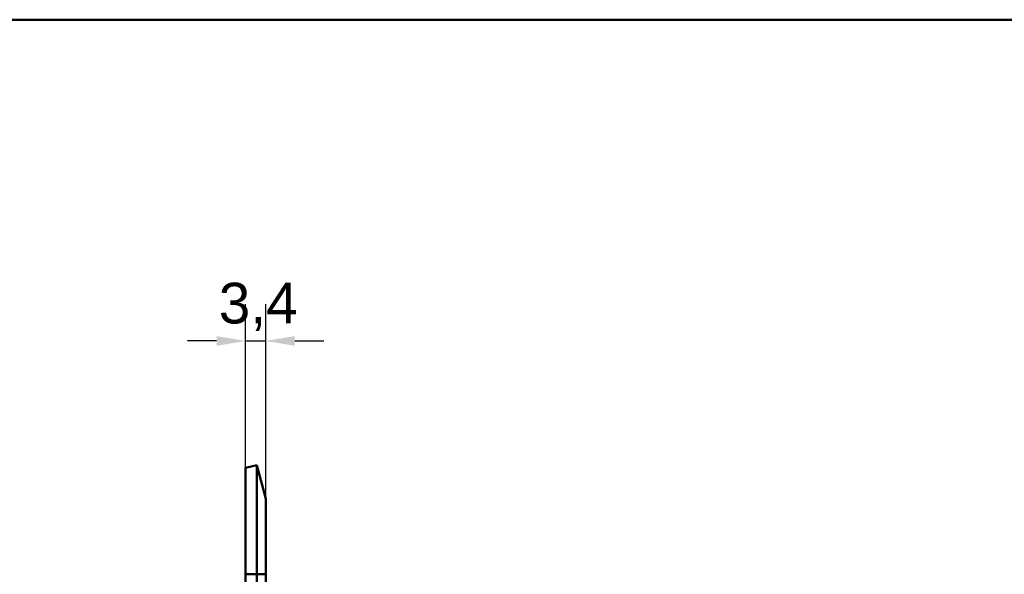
# Model space of a CAD drawing. Header units: millimetres. Extents: x 20 to 833, y 20 to 574.
# Tile 14 of 15: x 360 to 530, y 479 to 574. Entities that reach past the tile are written whole.
import ezdxf

# ---------------------------------------------------------------- set-up
doc = ezdxf.new("R2010")
doc.units = ezdxf.units.MM
doc.header["$LTSCALE"] = 2
for name, color, linetype, lineweight in [('Bemaßungen(DIN)', 7, 'Continuous', 25), ('Sichtbare Kanten(DIN)', 7, 'Continuous', 50), ('Sichtbare tangentiale Kanten(DIN)', 7, 'Continuous', 50), ('Skizziergeometrie(DIN)', 7, 'Continuous', 50)]:
    doc.layers.add(name, color=color, linetype=linetype, lineweight=lineweight)
doc.styles.add('STANDARD-DIN~0', font='arial.ttf')
doc.dimstyles.new('CAD-LAN', dxfattribs={"dimscale": 2, "dimtxt": 3.5, "dimasz": 2.5, "dimexe": 3.175, "dimexo": 0, "dimgap": 0.8, "dimtad": 1, "dimrnd": 1e-08, "dimtxsty": 'STANDARD-DIN~0', "dimcen": 0.09, "dimdle": 10, "dimclrd": 250, "dimclre": 250, "dimclrt": 250, "dimadec": 0, "dimazin": 2, "dimtfac": 1, "dimtmove": 0, "dimatfit": 3, "dimfxl": 1, "dimtolj": 1, "dimtzin": 0, "dimlwd": 25, "dimlwe": 25, "dimarcsym": 0})

# ---------------------------------------------------------------- blocks, each defined once
blk = doc.blocks.new('Ränder Standardrahmen')
at = {"layer": 'Skizziergeometrie(DIN)', "flags": 128}
blk.add_lwpolyline([(10, 10), (10, 287), (410, 287), (410, 10), (10, 10)], dxfattribs=at)
blk = doc.blocks.new('*D13')
at = {"layer": 'Bemaßungen(DIN)', "color": 250, "linetype": 'Continuous', "lineweight": 25, "true_color": 0x3f3f3f, "transparency": 16777216}
for p, q in [((399.26, 496.84), (399.26, 525.06)), ((402.71, 491.54), (402.71, 525.06)), ((394.26, 518.71), (389.26, 518.71)), ((399.26, 518.71), (402.71, 518.71)), ((407.71, 518.71), (412.71, 518.71))]:
    blk.add_line(p, q, dxfattribs=at)
at = {"layer": 'Bemaßungen(DIN)', "color": 250, "linetype": 'Continuous', "true_color": 0x3f3f3f, "transparency": 16777216}
for points in [[(394.26, 519.54), (394.26, 517.87), (399.26, 518.71)], [(407.71, 519.54), (407.71, 517.87), (402.71, 518.71)]]:
    blk.add_solid(points, dxfattribs=at)
at = {"layer": 'Defpoints', "color": 0, "linetype": 'Continuous', "transparency": 16777216}
for p in [(402.71, 518.71), (399.26, 496.84), (402.71, 491.54)]:
    blk.add_point(p, dxfattribs=at)
at = {"layer": 'Bemaßungen(DIN)', "color": 250, "linetype": 'Continuous', "lineweight": 25, "true_color": 0x3f3f3f, "transparency": 16777216, "insert": (394.63, 528.72), "char_height": 7, "attachment_point": 1, "style": 'STANDARD-DIN~0'}
blk.add_mtext('\\A1;3,4', dxfattribs=at)

msp = doc.modelspace()

# ---------------------------------------------------------------- linework, layer by layer
at = {"layer": 'Sichtbare Kanten(DIN)'}
for p, q in [((399.258, 496.844), (401.194, 497.347)), ((399.258, 496.844), (399.258, 478.538)), ((401.194, 497.347), (402.705, 491.541)), ((401.194, 497.347), (401.194, 478.538)), ((402.705, 491.541), (402.705, 478.538)), ((399.258, 270.538), (399.258, 478.538)), ((401.194, 270.538), (401.194, 478.538)), ((402.705, 270.538), (402.705, 478.538))]:
    msp.add_line(p, q, dxfattribs=at)
at = {"layer": 'Sichtbare tangentiale Kanten(DIN)'}
for p, q in [((399.258, 478.538), (401.194, 478.538)), ((401.194, 478.538), (402.705, 478.538))]:
    msp.add_line(p, q, dxfattribs=at)

# ---------------------------------------------------------------- block references
at = {"xscale": 2, "yscale": 2, "zscale": 2}
msp.add_blockref('Ränder Standardrahmen', (0, 0), dxfattribs=at)

# ---------------------------------------------------------------- dimensions: what is measured, and where the dimension line sits
at = {"layer": 'Bemaßungen(DIN)', "color": 250, "linetype": 'Continuous', "lineweight": 25, "true_color": 0x3f3f3f}
dim = msp.add_linear_dim(base=(402.705, 518.707), p1=(399.258, 496.844), p2=(402.705, 491.541), dimstyle='CAD-LAN', override={"dimgap": 0.8, "dimdec": 1, "dimtol": 0, "dimlim": 0, "dimtp": 0, "dimtm": 0, "dimtdec": 2, "dimtofl": 1, "dimatfit": 1}, dxfattribs=at)
dim.commit()
dim.dimension.update_dxf_attribs({"geometry": '*D13', "text_midpoint": (400.982, 518.707), "dimtype": 160})

doc.saveas('drawing.dxf')
